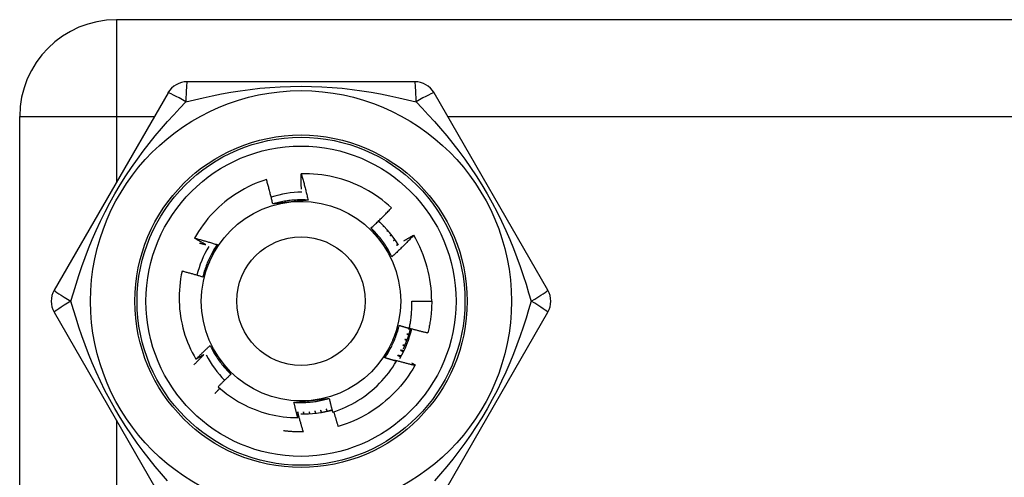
# Model space of a CAD drawing. Header units: inches. Extents: x 4 to 105, y 5 to 58.
# Tile 74 of 133: x 5.218 to 6.093, y 37.605 to 38.012. Entities that reach past the tile are written whole.
import ezdxf

# ---------------------------------------------------------------- set-up
doc = ezdxf.new("R2010")
doc.units = ezdxf.units.IN
doc.header["$MEASUREMENT"] = 0
doc.layers.add('Visible Edges(ANSI)', color=7, linetype='Continuous', lineweight=25)
doc.layers.add('Visible Tangent Edges(ANSI)', color=7, linetype='Continuous', lineweight=25)

msp = doc.modelspace()

# ---------------------------------------------------------------- linework, layer by layer
at = {"layer": 'Visible Edges(ANSI)'}
for p, q in [((6.88186, 38.0115), (5.30386, 38.0115)), ((5.56901, 37.95639), (5.36671, 37.95639)), ((5.34967, 37.94654), (5.24852, 37.77135)), ((5.68721, 37.77135), (5.58606, 37.94654)), ((5.21786, 36.3475), (5.21786, 37.9255)), ((5.53763, 37.83199), (5.53726, 37.83131)), ((5.53726, 37.83131), (5.53777, 37.83185)), ((5.54128, 37.82841), (5.54079, 37.82761)), ((5.54079, 37.82761), (5.54144, 37.82824)), ((5.54474, 37.82464), (5.54412, 37.82374)), ((5.54412, 37.82374), (5.54492, 37.82443)), ((5.56808, 37.8202), (5.56813, 37.82011)), ((5.56629, 37.7615), (5.58401, 37.7615)), ((5.24852, 37.75166), (5.34967, 37.57647)), ((5.58606, 37.57647), (5.68721, 37.75166)), ((5.47013, 37.64539), (5.46999, 37.64538))]:
    msp.add_line(p, q, dxfattribs=at)
at = {"layer": 'Visible Edges(ANSI)', "flags": 128}
for points in [[(5.46819, 37.86109), (5.46817, 37.86165), (5.46816, 37.86222), (5.46815, 37.86279), (5.46814, 37.86336), (5.46813, 37.86392), (5.46812, 37.86449), (5.46811, 37.86506), (5.4681, 37.86562), (5.4681, 37.86619), (5.46809, 37.86676), (5.46809, 37.86733), (5.46808, 37.86789), (5.46808, 37.86846), (5.46808, 37.86903), (5.46808, 37.86959), (5.46808, 37.87016), (5.46808, 37.87073), (5.46808, 37.8713), (5.46808, 37.87186), (5.46808, 37.87243), (5.46809, 37.873), (5.46809, 37.87357), (5.4681, 37.87413), (5.4681, 37.8747)], [(5.54833, 37.84451), (5.54559, 37.84694), (5.54278, 37.84929), (5.53989, 37.85154), (5.53694, 37.8537), (5.53392, 37.85577), (5.53084, 37.85774), (5.5277, 37.8596), (5.5245, 37.86137), (5.52124, 37.86304), (5.51792, 37.8646), (5.51456, 37.86606), (5.51115, 37.86741), (5.50769, 37.86865), (5.50421, 37.86977), (5.50069, 37.87079), (5.49715, 37.87168), (5.49357, 37.87247), (5.48998, 37.87314), (5.48637, 37.87369), (5.48274, 37.87413), (5.47909, 37.87445), (5.47544, 37.87465), (5.47177, 37.87474), (5.4681, 37.8747)], [(5.4681, 37.8747), (5.46838, 37.87373), (5.46866, 37.87276), (5.46893, 37.87179), (5.4692, 37.87082), (5.46947, 37.86985), (5.46974, 37.86888), (5.47, 37.8679), (5.47026, 37.86693), (5.47052, 37.86596), (5.47078, 37.86498), (5.47103, 37.86401), (5.47128, 37.86303), (5.47153, 37.86205), (5.47178, 37.86107), (5.47202, 37.8601), (5.47226, 37.85912), (5.4725, 37.85814), (5.47274, 37.85716), (5.47297, 37.85618), (5.4732, 37.85519), (5.47343, 37.85421), (5.47366, 37.85323), (5.47388, 37.85224), (5.4741, 37.85126)], [(5.43715, 37.86955), (5.43381, 37.86844), (5.4305, 37.86722), (5.42723, 37.8659), (5.424, 37.86448), (5.42082, 37.86296), (5.4177, 37.86134), (5.41463, 37.85963), (5.41161, 37.85782), (5.40866, 37.85591), (5.40577, 37.85392), (5.40294, 37.85183), (5.40018, 37.84966), (5.39749, 37.84739), (5.39486, 37.84505), (5.39232, 37.84261), (5.38984, 37.8401), (5.38745, 37.8375), (5.38515, 37.83484), (5.38294, 37.83211), (5.38081, 37.82931), (5.37878, 37.82644), (5.37684, 37.82352), (5.37499, 37.82053), (5.37324, 37.81748)], [(5.44278, 37.84791), (5.44257, 37.84882), (5.44236, 37.84973), (5.44215, 37.85063), (5.44193, 37.85154), (5.44172, 37.85245), (5.4415, 37.85335), (5.44127, 37.85426), (5.44105, 37.85516), (5.44082, 37.85607), (5.44059, 37.85697), (5.44036, 37.85787), (5.44013, 37.85877), (5.43989, 37.85967), (5.43966, 37.86058), (5.43941, 37.86148), (5.43917, 37.86237), (5.43893, 37.86327), (5.43868, 37.86417), (5.43843, 37.86507), (5.43818, 37.86597), (5.43793, 37.86686), (5.43767, 37.86776), (5.43741, 37.86865), (5.43715, 37.86955)], [(5.4741, 37.85126), (5.47278, 37.85134), (5.47147, 37.8514), (5.47015, 37.85145), (5.46883, 37.85147), (5.46751, 37.85147), (5.46619, 37.85146), (5.46487, 37.85142), (5.46355, 37.85137), (5.46224, 37.85129), (5.46092, 37.8512), (5.4596, 37.85109), (5.45829, 37.85096), (5.45698, 37.85081), (5.45567, 37.85064), (5.45437, 37.85045), (5.45306, 37.85024), (5.45176, 37.85002), (5.45047, 37.84977), (5.44918, 37.84951), (5.44789, 37.84923), (5.4466, 37.84892), (5.44532, 37.84861), (5.44405, 37.84827), (5.44278, 37.84791)], [(5.4586, 37.8496), (5.45794, 37.84953), (5.45727, 37.84946), (5.45661, 37.84939), (5.45595, 37.84932), (5.45529, 37.84925), (5.45462, 37.84918), (5.45396, 37.84911), (5.4533, 37.84904), (5.45264, 37.84897), (5.45198, 37.8489), (5.45132, 37.84883), (5.45066, 37.84876), (5.45, 37.84869), (5.44935, 37.84862), (5.44869, 37.84855), (5.44803, 37.84848), (5.44737, 37.84841), (5.44672, 37.84834), (5.44606, 37.84827), (5.4454, 37.8482), (5.44475, 37.84813), (5.44409, 37.84805), (5.44344, 37.84798), (5.44278, 37.84791)], [(5.4741, 37.85126), (5.47346, 37.85119), (5.47282, 37.85112), (5.47217, 37.85105), (5.47153, 37.85098), (5.47089, 37.85091), (5.47025, 37.85084), (5.4696, 37.85077), (5.46896, 37.8507), (5.46832, 37.85063), (5.46767, 37.85056), (5.46703, 37.85049), (5.46638, 37.85042), (5.46574, 37.85035), (5.46509, 37.85029), (5.46445, 37.85022), (5.4638, 37.85015), (5.46315, 37.85008), (5.4625, 37.85001), (5.46186, 37.84994), (5.46121, 37.84988), (5.46056, 37.84981), (5.45991, 37.84974), (5.45926, 37.84967), (5.4586, 37.8496)], [(5.53015, 37.82643), (5.53093, 37.82716), (5.53171, 37.82789), (5.53249, 37.82862), (5.53327, 37.82935), (5.53404, 37.83009), (5.53481, 37.83083), (5.53558, 37.83157), (5.53635, 37.83232), (5.53712, 37.83306), (5.53788, 37.83381), (5.53864, 37.83456), (5.5394, 37.83531), (5.54016, 37.83607), (5.54091, 37.83682), (5.54166, 37.83758), (5.54241, 37.83834), (5.54316, 37.8391), (5.5439, 37.83987), (5.54465, 37.84064), (5.54539, 37.84141), (5.54613, 37.84218), (5.54686, 37.84295), (5.5476, 37.84373), (5.54833, 37.84451)], [(5.54871, 37.80098), (5.54812, 37.80216), (5.54752, 37.80333), (5.5469, 37.8045), (5.54626, 37.80565), (5.5456, 37.8068), (5.54493, 37.80793), (5.54424, 37.80905), (5.54353, 37.81017), (5.54281, 37.81127), (5.54207, 37.81237), (5.54132, 37.81345), (5.54055, 37.81452), (5.53976, 37.81558), (5.53896, 37.81663), (5.53814, 37.81767), (5.53731, 37.81869), (5.53647, 37.8197), (5.53561, 37.8207), (5.53473, 37.82169), (5.53384, 37.82267), (5.53294, 37.82363), (5.53202, 37.82458), (5.53109, 37.82551), (5.53015, 37.82643)], [(5.53953, 37.81357), (5.53914, 37.81411), (5.53874, 37.81465), (5.53835, 37.81519), (5.53796, 37.81573), (5.53757, 37.81627), (5.53718, 37.81681), (5.53678, 37.81735), (5.53639, 37.81788), (5.536, 37.81842), (5.53561, 37.81896), (5.53522, 37.81949), (5.53483, 37.82003), (5.53444, 37.82057), (5.53405, 37.8211), (5.53366, 37.82163), (5.53327, 37.82217), (5.53288, 37.8227), (5.53249, 37.82324), (5.5321, 37.82377), (5.53171, 37.8243), (5.53132, 37.82483), (5.53093, 37.82537), (5.53054, 37.8259), (5.53015, 37.82643)], [(5.54801, 37.82069), (5.54798, 37.82065), (5.54795, 37.8206), (5.54791, 37.82056), (5.54788, 37.82052), (5.54785, 37.82048), (5.54782, 37.82044), (5.54779, 37.8204), (5.54776, 37.82036), (5.54772, 37.82031), (5.54769, 37.82027), (5.54766, 37.82023), (5.54763, 37.82019), (5.5476, 37.82015), (5.54757, 37.82011), (5.54753, 37.82007), (5.5475, 37.82002), (5.54747, 37.81998), (5.54744, 37.81994), (5.54741, 37.8199), (5.54738, 37.81986), (5.54734, 37.81982), (5.54731, 37.81978), (5.54728, 37.81973), (5.54725, 37.81969)], [(5.54725, 37.81969), (5.54729, 37.81972), (5.54733, 37.81976), (5.54737, 37.81979), (5.54741, 37.81982), (5.54745, 37.81985), (5.54749, 37.81988), (5.54753, 37.81991), (5.54757, 37.81994), (5.54761, 37.81997), (5.54765, 37.82), (5.54769, 37.82004), (5.54773, 37.82007), (5.54777, 37.8201), (5.54781, 37.82013), (5.54785, 37.82016), (5.54788, 37.82019), (5.54792, 37.82022), (5.54796, 37.82025), (5.548, 37.82028), (5.54804, 37.82031), (5.54808, 37.82035), (5.54812, 37.82038), (5.54816, 37.82041), (5.5482, 37.82044)], [(5.56813, 37.82011), (5.56735, 37.81929), (5.56657, 37.81847), (5.56578, 37.81765), (5.56499, 37.81683), (5.5642, 37.81602), (5.5634, 37.81521), (5.56261, 37.8144), (5.56181, 37.81359), (5.56101, 37.81278), (5.5602, 37.81198), (5.5594, 37.81118), (5.55859, 37.81038), (5.55778, 37.80959), (5.55697, 37.80879), (5.55615, 37.808), (5.55533, 37.80721), (5.55451, 37.80642), (5.55369, 37.80564), (5.55287, 37.80486), (5.55204, 37.80408), (5.55121, 37.8033), (5.55038, 37.80252), (5.54955, 37.80175), (5.54871, 37.80098)], [(5.55938, 37.81515), (5.55974, 37.81536), (5.5601, 37.81558), (5.56046, 37.81579), (5.56082, 37.81601), (5.56118, 37.81622), (5.56155, 37.81643), (5.56191, 37.81664), (5.56227, 37.81686), (5.56263, 37.81707), (5.56299, 37.81728), (5.56335, 37.81749), (5.56372, 37.8177), (5.56408, 37.81791), (5.56444, 37.81812), (5.5648, 37.81833), (5.56517, 37.81854), (5.56553, 37.81875), (5.5659, 37.81896), (5.56626, 37.81916), (5.56662, 37.81937), (5.56699, 37.81958), (5.56735, 37.81978), (5.56772, 37.81999), (5.56808, 37.8202)], [(5.37324, 37.81748), (5.37408, 37.81727), (5.37492, 37.81705), (5.37575, 37.81683), (5.37659, 37.81661), (5.37743, 37.81638), (5.37827, 37.81616), (5.3791, 37.81593), (5.37994, 37.8157), (5.38078, 37.81547), (5.38161, 37.81524), (5.38245, 37.815), (5.38328, 37.81477), (5.38411, 37.81453), (5.38495, 37.81429), (5.38578, 37.81404), (5.38661, 37.8138), (5.38744, 37.81356), (5.38827, 37.81331), (5.38911, 37.81306), (5.38994, 37.81281), (5.39077, 37.81255), (5.39159, 37.8123), (5.39242, 37.81204), (5.39325, 37.81178)], [(5.38323, 37.81176), (5.38281, 37.81199), (5.38239, 37.81222), (5.38197, 37.81246), (5.38155, 37.81269), (5.38114, 37.81292), (5.38072, 37.81316), (5.3803, 37.81339), (5.37988, 37.81363), (5.37946, 37.81387), (5.37905, 37.8141), (5.37863, 37.81434), (5.37821, 37.81458), (5.3778, 37.81482), (5.37738, 37.81506), (5.37697, 37.8153), (5.37655, 37.81554), (5.37614, 37.81578), (5.37572, 37.81602), (5.37531, 37.81626), (5.37489, 37.81651), (5.37448, 37.81675), (5.37406, 37.81699), (5.37365, 37.81724), (5.37324, 37.81748)], [(5.37773, 37.81314), (5.37796, 37.81308), (5.37819, 37.81303), (5.37842, 37.81297), (5.37865, 37.81291), (5.37888, 37.81286), (5.37911, 37.8128), (5.37934, 37.81274), (5.37957, 37.81269), (5.3798, 37.81263), (5.38002, 37.81257), (5.38025, 37.81251), (5.38048, 37.81246), (5.38071, 37.8124), (5.38094, 37.81234), (5.38117, 37.81228), (5.3814, 37.81223), (5.38163, 37.81217), (5.38186, 37.81211), (5.38209, 37.81205), (5.38232, 37.81199), (5.38254, 37.81193), (5.38277, 37.81187), (5.383, 37.81182), (5.38323, 37.81176)], [(5.39325, 37.81178), (5.39252, 37.81068), (5.39181, 37.80957), (5.39111, 37.80845), (5.39043, 37.80732), (5.38977, 37.80618), (5.38913, 37.80503), (5.3885, 37.80387), (5.38788, 37.8027), (5.38729, 37.80153), (5.38671, 37.80034), (5.38615, 37.79914), (5.38561, 37.79794), (5.38508, 37.79673), (5.38458, 37.79551), (5.38409, 37.79429), (5.38361, 37.79306), (5.38316, 37.79182), (5.38272, 37.79057), (5.38231, 37.78932), (5.38191, 37.78806), (5.38152, 37.7868), (5.38116, 37.78553), (5.38082, 37.78426), (5.38049, 37.78298)], [(5.39325, 37.81178), (5.39299, 37.81119), (5.39273, 37.8106), (5.39247, 37.81001), (5.39221, 37.80942), (5.39195, 37.80883), (5.39169, 37.80824), (5.39143, 37.80764), (5.39117, 37.80705), (5.39091, 37.80646), (5.39064, 37.80587), (5.39038, 37.80528), (5.39012, 37.80468), (5.38985, 37.80409), (5.38959, 37.8035), (5.38933, 37.8029), (5.38906, 37.80231), (5.3888, 37.80171), (5.38853, 37.80112), (5.38827, 37.80052), (5.388, 37.79993), (5.38774, 37.79933), (5.38747, 37.79873), (5.38721, 37.79813), (5.38694, 37.79753)], [(5.54871, 37.80098), (5.54833, 37.8015), (5.54795, 37.80202), (5.54757, 37.80254), (5.54718, 37.80306), (5.5468, 37.80359), (5.54642, 37.80411), (5.54604, 37.80463), (5.54566, 37.80515), (5.54528, 37.80567), (5.54489, 37.8062), (5.54451, 37.80672), (5.54413, 37.80725), (5.54375, 37.80777), (5.54337, 37.80829), (5.54298, 37.80882), (5.5426, 37.80935), (5.54222, 37.80987), (5.54183, 37.8104), (5.54145, 37.81093), (5.54107, 37.81145), (5.54068, 37.81198), (5.5403, 37.81251), (5.53991, 37.81304), (5.53953, 37.81357)], [(5.55107, 37.81656), (5.55103, 37.81652), (5.551, 37.81647), (5.55096, 37.81643), (5.55092, 37.81639), (5.55088, 37.81634), (5.55084, 37.8163), (5.55081, 37.81625), (5.55077, 37.81621), (5.55073, 37.81616), (5.55069, 37.81612), (5.55066, 37.81607), (5.55062, 37.81603), (5.55058, 37.81598), (5.55054, 37.81594), (5.5505, 37.8159), (5.55047, 37.81585), (5.55043, 37.81581), (5.55039, 37.81576), (5.55035, 37.81572), (5.55031, 37.81567), (5.55028, 37.81563), (5.55024, 37.81558), (5.5502, 37.81554), (5.55016, 37.81549)], [(5.55016, 37.81549), (5.55021, 37.81553), (5.55025, 37.81556), (5.5503, 37.81559), (5.55035, 37.81562), (5.55039, 37.81566), (5.55044, 37.81569), (5.55049, 37.81572), (5.55053, 37.81575), (5.55058, 37.81579), (5.55063, 37.81582), (5.55067, 37.81585), (5.55072, 37.81588), (5.55076, 37.81592), (5.55081, 37.81595), (5.55086, 37.81598), (5.5509, 37.81601), (5.55095, 37.81605), (5.551, 37.81608), (5.55104, 37.81611), (5.55109, 37.81614), (5.55114, 37.81618), (5.55118, 37.81621), (5.55123, 37.81624), (5.55128, 37.81627)], [(5.55392, 37.81228), (5.55388, 37.81223), (5.55383, 37.81219), (5.55379, 37.81214), (5.55374, 37.81209), (5.5537, 37.81204), (5.55365, 37.812), (5.55361, 37.81195), (5.55357, 37.8119), (5.55352, 37.81186), (5.55348, 37.81181), (5.55343, 37.81176), (5.55339, 37.81171), (5.55334, 37.81167), (5.5533, 37.81162), (5.55325, 37.81157), (5.55321, 37.81153), (5.55316, 37.81148), (5.55312, 37.81143), (5.55308, 37.81139), (5.55303, 37.81134), (5.55299, 37.81129), (5.55294, 37.81124), (5.5529, 37.8112), (5.55285, 37.81115)], [(5.55285, 37.81115), (5.55291, 37.81118), (5.55296, 37.81122), (5.55301, 37.81125), (5.55307, 37.81128), (5.55312, 37.81132), (5.55317, 37.81135), (5.55322, 37.81138), (5.55328, 37.81142), (5.55333, 37.81145), (5.55338, 37.81148), (5.55344, 37.81152), (5.55349, 37.81155), (5.55354, 37.81158), (5.5536, 37.81162), (5.55365, 37.81165), (5.5537, 37.81168), (5.55376, 37.81171), (5.55381, 37.81175), (5.55386, 37.81178), (5.55392, 37.81181), (5.55397, 37.81185), (5.55402, 37.81188), (5.55408, 37.81191), (5.55413, 37.81195)], [(5.38694, 37.79753), (5.38667, 37.79692), (5.3864, 37.79631), (5.38612, 37.7957), (5.38585, 37.79509), (5.38558, 37.79449), (5.38531, 37.79388), (5.38504, 37.79327), (5.38477, 37.79266), (5.3845, 37.79206), (5.38423, 37.79145), (5.38396, 37.79084), (5.38369, 37.79024), (5.38343, 37.78963), (5.38316, 37.78903), (5.38289, 37.78842), (5.38262, 37.78782), (5.38236, 37.78721), (5.38209, 37.78661), (5.38182, 37.786), (5.38156, 37.7854), (5.38129, 37.7848), (5.38102, 37.78419), (5.38076, 37.78359), (5.38049, 37.78299)], [(5.36212, 37.78814), (5.36144, 37.78483), (5.36087, 37.78151), (5.3604, 37.77817), (5.36003, 37.77482), (5.35976, 37.77145), (5.3596, 37.76808), (5.35955, 37.76469), (5.3596, 37.76131), (5.35976, 37.75793), (5.36002, 37.75456), (5.36039, 37.75121), (5.36086, 37.74787), (5.36143, 37.74455), (5.36211, 37.74124), (5.36289, 37.73796), (5.36378, 37.73471), (5.36476, 37.73148), (5.36585, 37.72828), (5.36704, 37.72512), (5.36834, 37.72199), (5.36972, 37.71891), (5.37121, 37.71587), (5.37278, 37.71289), (5.37445, 37.70996)], [(5.38049, 37.78299), (5.37973, 37.78322), (5.37897, 37.78345), (5.37821, 37.78368), (5.37745, 37.78391), (5.37669, 37.78414), (5.37592, 37.78436), (5.37516, 37.78459), (5.3744, 37.78481), (5.37363, 37.78503), (5.37287, 37.78525), (5.37211, 37.78547), (5.37134, 37.78568), (5.37057, 37.78589), (5.36981, 37.78611), (5.36904, 37.78632), (5.36827, 37.78653), (5.36751, 37.78673), (5.36674, 37.78694), (5.36597, 37.78714), (5.3652, 37.78735), (5.36443, 37.78755), (5.36366, 37.78774), (5.36289, 37.78794), (5.36212, 37.78814)], [(5.56409, 37.73741), (5.5643, 37.7384), (5.5645, 37.73939), (5.56469, 37.74039), (5.56487, 37.74138), (5.56503, 37.74238), (5.56519, 37.74338), (5.56534, 37.74438), (5.56548, 37.74538), (5.56561, 37.74638), (5.56573, 37.74738), (5.56583, 37.74839), (5.56593, 37.74939), (5.56602, 37.7504), (5.56609, 37.75141), (5.56616, 37.75241), (5.56622, 37.75342), (5.56626, 37.75443), (5.5663, 37.75544), (5.56632, 37.75645), (5.56634, 37.75746), (5.56634, 37.75847), (5.56633, 37.75948), (5.56632, 37.76049), (5.56629, 37.7615)], [(5.58401, 37.7615), (5.584, 37.76032), (5.58398, 37.75914), (5.58395, 37.75796), (5.58391, 37.75678), (5.58385, 37.7556), (5.58379, 37.75442), (5.58371, 37.75324), (5.58362, 37.75206), (5.58352, 37.75088), (5.5834, 37.74971), (5.58328, 37.74853), (5.58314, 37.74736), (5.58299, 37.74619), (5.58283, 37.74502), (5.58266, 37.74385), (5.58247, 37.74268), (5.58227, 37.74152), (5.58206, 37.74035), (5.58184, 37.73919), (5.58161, 37.73803), (5.58136, 37.73688), (5.58111, 37.73572), (5.58084, 37.73457), (5.58056, 37.73343)], [(5.54248, 37.71123), (5.5432, 37.71233), (5.54392, 37.71344), (5.54461, 37.71456), (5.54529, 37.71569), (5.54596, 37.71683), (5.5466, 37.71798), (5.54723, 37.71914), (5.54784, 37.72031), (5.54844, 37.72148), (5.54901, 37.72267), (5.54957, 37.72386), (5.55012, 37.72507), (5.55064, 37.72628), (5.55115, 37.7275), (5.55164, 37.72872), (5.55211, 37.72995), (5.55257, 37.73119), (5.553, 37.73244), (5.55342, 37.73369), (5.55382, 37.73494), (5.5542, 37.73621), (5.55456, 37.73748), (5.55491, 37.73875), (5.55524, 37.74003)], [(5.54879, 37.72547), (5.54906, 37.72609), (5.54933, 37.7267), (5.5496, 37.72731), (5.54987, 37.72791), (5.55014, 37.72852), (5.55041, 37.72913), (5.55069, 37.72974), (5.55096, 37.73035), (5.55122, 37.73095), (5.55149, 37.73156), (5.55176, 37.73217), (5.55203, 37.73277), (5.5523, 37.73338), (5.55257, 37.73398), (5.55284, 37.73459), (5.5531, 37.73519), (5.55337, 37.7358), (5.55364, 37.7364), (5.5539, 37.737), (5.55417, 37.73761), (5.55444, 37.73821), (5.5547, 37.73882), (5.55497, 37.73942), (5.55523, 37.74002)], [(5.55523, 37.74002), (5.5556, 37.73991), (5.55597, 37.7398), (5.55634, 37.73968), (5.5567, 37.73957), (5.55707, 37.73946), (5.55744, 37.73935), (5.55781, 37.73924), (5.55818, 37.73913), (5.55855, 37.73902), (5.55892, 37.73891), (5.55928, 37.7388), (5.55965, 37.73869), (5.56002, 37.73858), (5.56039, 37.73847), (5.56076, 37.73836), (5.56113, 37.73826), (5.5615, 37.73815), (5.56187, 37.73804), (5.56224, 37.73794), (5.56261, 37.73783), (5.56298, 37.73773), (5.56335, 37.73762), (5.56372, 37.73752), (5.56409, 37.73741)], [(5.55896, 37.71931), (5.55929, 37.72003), (5.55962, 37.72076), (5.55994, 37.72149), (5.56025, 37.72222), (5.56056, 37.72295), (5.56086, 37.72368), (5.56116, 37.72442), (5.56145, 37.72516), (5.56173, 37.72591), (5.56201, 37.72665), (5.56229, 37.7274), (5.56255, 37.72815), (5.56281, 37.7289), (5.56307, 37.72965), (5.56332, 37.73041), (5.56356, 37.73116), (5.5638, 37.73192), (5.56403, 37.73268), (5.56426, 37.73345), (5.56448, 37.73421), (5.56469, 37.73498), (5.5649, 37.73575), (5.5651, 37.73652), (5.56529, 37.73729)], [(5.56183, 37.73221), (5.56191, 37.73219), (5.56199, 37.73217), (5.56207, 37.73215), (5.56215, 37.73213), (5.56223, 37.7321), (5.56231, 37.73208), (5.56238, 37.73206), (5.56246, 37.73204), (5.56254, 37.73202), (5.56262, 37.73199), (5.5627, 37.73197), (5.56278, 37.73195), (5.56286, 37.73193), (5.56294, 37.73191), (5.56302, 37.73188), (5.56309, 37.73186), (5.56317, 37.73184), (5.56325, 37.73182), (5.56333, 37.73179), (5.56341, 37.73177), (5.56349, 37.73175), (5.56357, 37.73173), (5.56365, 37.7317), (5.56373, 37.73168)], [(5.56388, 37.73218), (5.56379, 37.73218), (5.56371, 37.73218), (5.56362, 37.73218), (5.56354, 37.73219), (5.56345, 37.73219), (5.56337, 37.73219), (5.56328, 37.73219), (5.5632, 37.73219), (5.56311, 37.73219), (5.56303, 37.73219), (5.56294, 37.73219), (5.56286, 37.7322), (5.56277, 37.7322), (5.56268, 37.7322), (5.5626, 37.7322), (5.56251, 37.7322), (5.56243, 37.7322), (5.56234, 37.73221), (5.56226, 37.73221), (5.56217, 37.73221), (5.56209, 37.73221), (5.562, 37.73221), (5.56192, 37.73221), (5.56183, 37.73221)], [(5.56527, 37.7372), (5.56519, 37.7372), (5.5651, 37.7372), (5.56502, 37.73719), (5.56493, 37.73719), (5.56485, 37.73719), (5.56476, 37.73718), (5.56467, 37.73718), (5.56459, 37.73718), (5.5645, 37.73718), (5.56442, 37.73717), (5.56433, 37.73717), (5.56425, 37.73717), (5.56416, 37.73716), (5.56408, 37.73716), (5.56399, 37.73716), (5.56391, 37.73715), (5.56382, 37.73715), (5.56374, 37.73715), (5.56365, 37.73715), (5.56357, 37.73714), (5.56348, 37.73714), (5.5634, 37.73714), (5.56331, 37.73713), (5.56323, 37.73713)], [(5.56323, 37.73713), (5.56331, 37.73711), (5.56339, 37.7371), (5.56347, 37.73708), (5.56355, 37.73706), (5.56363, 37.73704), (5.56371, 37.73702), (5.56379, 37.73701), (5.56386, 37.73699), (5.56394, 37.73697), (5.56402, 37.73695), (5.5641, 37.73693), (5.56418, 37.73692), (5.56426, 37.7369), (5.56434, 37.73688), (5.56442, 37.73686), (5.5645, 37.73684), (5.56458, 37.73683), (5.56466, 37.73681), (5.56474, 37.73679), (5.56482, 37.73677), (5.5649, 37.73675), (5.56498, 37.73673), (5.56506, 37.73672), (5.56514, 37.7367)], [(5.56413, 37.73761), (5.56481, 37.73742), (5.56549, 37.73723), (5.56617, 37.73705), (5.56685, 37.73686), (5.56754, 37.73668), (5.56822, 37.73649), (5.5689, 37.73631), (5.56958, 37.73613), (5.57027, 37.73595), (5.57095, 37.73578), (5.57164, 37.7356), (5.57232, 37.73543), (5.573, 37.73525), (5.57369, 37.73508), (5.57437, 37.73491), (5.57506, 37.73474), (5.57575, 37.73457), (5.57643, 37.7344), (5.57712, 37.73424), (5.57781, 37.73407), (5.57849, 37.73391), (5.57918, 37.73375), (5.57987, 37.73359), (5.58056, 37.73343)], [(5.37445, 37.70996), (5.37497, 37.71047), (5.37548, 37.71098), (5.37599, 37.7115), (5.37651, 37.71201), (5.37702, 37.71252), (5.37754, 37.71303), (5.37806, 37.71353), (5.37858, 37.71404), (5.3791, 37.71455), (5.37962, 37.71505), (5.38014, 37.71556), (5.38067, 37.71606), (5.38119, 37.71656), (5.38171, 37.71706), (5.38224, 37.71757), (5.38277, 37.71807), (5.38329, 37.71856), (5.38382, 37.71906), (5.38435, 37.71956), (5.38488, 37.72005), (5.38541, 37.72055), (5.38595, 37.72104), (5.38648, 37.72154), (5.38701, 37.72203)], [(5.38701, 37.72203), (5.3874, 37.72151), (5.38778, 37.72099), (5.38816, 37.72047), (5.38854, 37.71995), (5.38892, 37.71942), (5.38931, 37.7189), (5.38969, 37.71838), (5.39007, 37.71786), (5.39045, 37.71733), (5.39083, 37.71681), (5.39122, 37.71629), (5.3916, 37.71576), (5.39198, 37.71524), (5.39236, 37.71471), (5.39274, 37.71419), (5.39313, 37.71366), (5.39351, 37.71314), (5.39389, 37.71261), (5.39428, 37.71208), (5.39466, 37.71155), (5.39504, 37.71103), (5.39543, 37.7105), (5.39581, 37.70997), (5.3962, 37.70944)], [(5.38701, 37.72203), (5.3876, 37.72085), (5.38821, 37.71967), (5.38883, 37.71851), (5.38947, 37.71736), (5.39013, 37.71621), (5.3908, 37.71508), (5.39149, 37.71395), (5.3922, 37.71284), (5.39292, 37.71174), (5.39366, 37.71064), (5.39441, 37.70956), (5.39518, 37.70849), (5.39597, 37.70743), (5.39677, 37.70638), (5.39758, 37.70534), (5.39841, 37.70432), (5.39926, 37.70331), (5.40012, 37.70231), (5.40099, 37.70132), (5.40188, 37.70034), (5.40279, 37.69938), (5.4037, 37.69843), (5.40463, 37.6975), (5.40558, 37.69658)], [(5.54248, 37.71123), (5.54273, 37.71182), (5.54299, 37.71241), (5.54325, 37.713), (5.54351, 37.71359), (5.54378, 37.71418), (5.54404, 37.71477), (5.5443, 37.71536), (5.54456, 37.71596), (5.54482, 37.71655), (5.54508, 37.71714), (5.54535, 37.71773), (5.54561, 37.71833), (5.54587, 37.71892), (5.54614, 37.71951), (5.5464, 37.72011), (5.54666, 37.7207), (5.54693, 37.7213), (5.54719, 37.72189), (5.54746, 37.72249), (5.54772, 37.72308), (5.54799, 37.72368), (5.54825, 37.72428), (5.54852, 37.72488), (5.54879, 37.72547)], [(5.55829, 37.72263), (5.55837, 37.7226), (5.55844, 37.72257), (5.55852, 37.72254), (5.55859, 37.72251), (5.55867, 37.72248), (5.55875, 37.72245), (5.55882, 37.72242), (5.5589, 37.72239), (5.55897, 37.72236), (5.55905, 37.72233), (5.55913, 37.7223), (5.5592, 37.72227), (5.55928, 37.72224), (5.55936, 37.72221), (5.55943, 37.72218), (5.55951, 37.72215), (5.55958, 37.72212), (5.55966, 37.72209), (5.55974, 37.72206), (5.55981, 37.72203), (5.55989, 37.722), (5.55997, 37.72197), (5.56004, 37.72194), (5.56012, 37.72191)], [(5.56032, 37.72238), (5.56024, 37.72239), (5.56015, 37.7224), (5.56007, 37.72241), (5.55998, 37.72242), (5.5599, 37.72243), (5.55981, 37.72245), (5.55973, 37.72246), (5.55964, 37.72247), (5.55956, 37.72248), (5.55947, 37.72249), (5.55939, 37.7225), (5.55931, 37.72251), (5.55922, 37.72252), (5.55914, 37.72253), (5.55905, 37.72254), (5.55897, 37.72255), (5.55888, 37.72256), (5.5588, 37.72257), (5.55871, 37.72258), (5.55863, 37.72259), (5.55854, 37.7226), (5.55846, 37.72261), (5.55837, 37.72262), (5.55829, 37.72263)], [(5.56018, 37.72738), (5.56026, 37.72735), (5.56034, 37.72732), (5.56042, 37.7273), (5.5605, 37.72727), (5.56057, 37.72725), (5.56065, 37.72722), (5.56073, 37.72719), (5.56081, 37.72717), (5.56088, 37.72714), (5.56096, 37.72712), (5.56104, 37.72709), (5.56112, 37.72706), (5.56119, 37.72704), (5.56127, 37.72701), (5.56135, 37.72698), (5.56143, 37.72696), (5.56151, 37.72693), (5.56158, 37.72691), (5.56166, 37.72688), (5.56174, 37.72685), (5.56182, 37.72683), (5.56189, 37.7268), (5.56197, 37.72677), (5.56205, 37.72675)], [(5.56223, 37.72724), (5.56214, 37.72724), (5.56206, 37.72725), (5.56197, 37.72725), (5.56189, 37.72726), (5.5618, 37.72726), (5.56172, 37.72727), (5.56163, 37.72728), (5.56155, 37.72728), (5.56146, 37.72729), (5.56138, 37.72729), (5.56129, 37.7273), (5.56121, 37.72731), (5.56112, 37.72731), (5.56104, 37.72732), (5.56095, 37.72732), (5.56087, 37.72733), (5.56078, 37.72733), (5.5607, 37.72734), (5.56061, 37.72735), (5.56053, 37.72735), (5.56044, 37.72736), (5.56035, 37.72736), (5.56027, 37.72737), (5.56018, 37.72738)], [(5.37287, 37.70506), (5.37323, 37.70544), (5.37359, 37.70582), (5.37395, 37.7062), (5.37431, 37.70658), (5.37467, 37.70696), (5.37503, 37.70734), (5.37539, 37.70772), (5.37575, 37.7081), (5.37612, 37.70847), (5.37648, 37.70885), (5.37684, 37.70923), (5.37721, 37.7096), (5.37757, 37.70998), (5.37794, 37.71036), (5.3783, 37.71073), (5.37867, 37.7111), (5.37903, 37.71148), (5.3794, 37.71185), (5.37977, 37.71222), (5.38014, 37.7126), (5.38051, 37.71297), (5.38087, 37.71334), (5.38124, 37.71371), (5.38161, 37.71408)], [(5.38161, 37.71408), (5.38132, 37.71391), (5.38102, 37.71373), (5.38072, 37.71356), (5.38043, 37.71338), (5.38013, 37.71321), (5.37983, 37.71304), (5.37953, 37.71286), (5.37924, 37.71269), (5.37894, 37.71252), (5.37864, 37.71234), (5.37834, 37.71217), (5.37805, 37.712), (5.37775, 37.71183), (5.37745, 37.71166), (5.37715, 37.71149), (5.37685, 37.71131), (5.37655, 37.71114), (5.37625, 37.71097), (5.37595, 37.7108), (5.37565, 37.71063), (5.37535, 37.71046), (5.37505, 37.71029), (5.37475, 37.71013), (5.37445, 37.70996)], [(5.55377, 37.71347), (5.55389, 37.71341), (5.554, 37.71335), (5.55412, 37.71329), (5.55423, 37.71323), (5.55435, 37.71317), (5.55446, 37.71311), (5.55458, 37.71305), (5.55469, 37.71299), (5.55481, 37.71293), (5.55492, 37.71287), (5.55504, 37.71281), (5.55515, 37.71275), (5.55527, 37.71269), (5.55538, 37.71263), (5.5555, 37.71256), (5.55561, 37.7125), (5.55573, 37.71244), (5.55584, 37.71238), (5.55596, 37.71232), (5.55607, 37.71226), (5.55619, 37.7122), (5.5563, 37.71214), (5.55641, 37.71208), (5.55653, 37.71202)], [(5.55693, 37.71275), (5.5568, 37.71278), (5.55667, 37.71281), (5.55654, 37.71284), (5.55641, 37.71287), (5.55627, 37.7129), (5.55614, 37.71293), (5.55601, 37.71296), (5.55588, 37.71299), (5.55575, 37.71302), (5.55561, 37.71304), (5.55548, 37.71307), (5.55535, 37.7131), (5.55522, 37.71313), (5.55509, 37.71316), (5.55496, 37.71319), (5.55482, 37.71322), (5.55469, 37.71325), (5.55456, 37.71328), (5.55443, 37.71331), (5.5543, 37.71334), (5.55417, 37.71338), (5.55403, 37.71341), (5.5539, 37.71344), (5.55377, 37.71347)], [(5.55615, 37.71799), (5.55627, 37.71794), (5.55638, 37.71788), (5.5565, 37.71783), (5.55662, 37.71778), (5.55674, 37.71772), (5.55686, 37.71767), (5.55697, 37.71761), (5.55709, 37.71756), (5.55721, 37.71751), (5.55733, 37.71745), (5.55744, 37.7174), (5.55756, 37.71734), (5.55768, 37.71729), (5.5578, 37.71724), (5.55791, 37.71718), (5.55803, 37.71713), (5.55815, 37.71707), (5.55827, 37.71702), (5.55838, 37.71696), (5.5585, 37.71691), (5.55862, 37.71685), (5.55874, 37.7168), (5.55885, 37.71675), (5.55897, 37.71669)], [(5.55933, 37.71744), (5.5592, 37.71746), (5.55907, 37.71748), (5.55894, 37.71751), (5.5588, 37.71753), (5.55867, 37.71755), (5.55854, 37.71757), (5.55841, 37.7176), (5.55827, 37.71762), (5.55814, 37.71764), (5.55801, 37.71767), (5.55787, 37.71769), (5.55774, 37.71771), (5.55761, 37.71773), (5.55748, 37.71776), (5.55734, 37.71778), (5.55721, 37.7178), (5.55708, 37.71783), (5.55695, 37.71785), (5.55681, 37.71787), (5.55668, 37.7179), (5.55655, 37.71792), (5.55641, 37.71794), (5.55628, 37.71797), (5.55615, 37.71799)], [(5.3962, 37.70944), (5.39659, 37.7089), (5.39698, 37.70836), (5.39738, 37.70782), (5.39777, 37.70728), (5.39816, 37.70674), (5.39855, 37.7062), (5.39894, 37.70566), (5.39933, 37.70512), (5.39972, 37.70459), (5.40011, 37.70405), (5.40051, 37.70351), (5.4009, 37.70298), (5.40129, 37.70244), (5.40168, 37.70191), (5.40207, 37.70137), (5.40246, 37.70084), (5.40285, 37.70031), (5.40324, 37.69977), (5.40362, 37.69924), (5.40401, 37.69871), (5.4044, 37.69818), (5.40479, 37.69764), (5.40518, 37.69711), (5.40557, 37.69658)], [(5.49594, 37.66295), (5.49887, 37.66393), (5.50178, 37.665), (5.50465, 37.66616), (5.50749, 37.66741), (5.51028, 37.66874), (5.51303, 37.67015), (5.51574, 37.67165), (5.51839, 37.67322), (5.521, 37.67488), (5.52355, 37.67661), (5.52606, 37.67842), (5.5285, 37.68031), (5.53089, 37.68227), (5.53322, 37.68431), (5.53549, 37.68642), (5.5377, 37.6886), (5.53983, 37.69084), (5.54189, 37.69315), (5.54388, 37.69551), (5.54579, 37.69793), (5.54763, 37.70041), (5.54939, 37.70295), (5.55108, 37.70554), (5.55268, 37.70818)], [(5.569, 37.70441), (5.56712, 37.7012), (5.56514, 37.69805), (5.56306, 37.69497), (5.56088, 37.69195), (5.5586, 37.68901), (5.55623, 37.68614), (5.55377, 37.68335), (5.55123, 37.68064), (5.54859, 37.67801), (5.54588, 37.67547), (5.54308, 37.67301), (5.54021, 37.67065), (5.53726, 37.66838), (5.53424, 37.6662), (5.53116, 37.66413), (5.52801, 37.66215), (5.52479, 37.66027), (5.52152, 37.6585), (5.5182, 37.65684), (5.51482, 37.65528), (5.51139, 37.65383), (5.50792, 37.65249), (5.50441, 37.65126), (5.50086, 37.65015)], [(5.55268, 37.70818), (5.55225, 37.7083), (5.55182, 37.70842), (5.5514, 37.70854), (5.55097, 37.70867), (5.55055, 37.70879), (5.55012, 37.70891), (5.54969, 37.70904), (5.54927, 37.70916), (5.54884, 37.70929), (5.54842, 37.70941), (5.54799, 37.70954), (5.54757, 37.70967), (5.54714, 37.70979), (5.54672, 37.70992), (5.54629, 37.71005), (5.54587, 37.71018), (5.54544, 37.71031), (5.54502, 37.71044), (5.54459, 37.71057), (5.54417, 37.7107), (5.54375, 37.71083), (5.54332, 37.71096), (5.5429, 37.71109), (5.54248, 37.71123)], [(5.55116, 37.70907), (5.55123, 37.70903), (5.55129, 37.709), (5.55135, 37.70896), (5.55142, 37.70892), (5.55148, 37.70889), (5.55154, 37.70885), (5.5516, 37.70881), (5.55167, 37.70877), (5.55173, 37.70874), (5.55179, 37.7087), (5.55186, 37.70866), (5.55192, 37.70863), (5.55198, 37.70859), (5.55205, 37.70855), (5.55211, 37.70851), (5.55217, 37.70848), (5.55224, 37.70844), (5.5523, 37.7084), (5.55236, 37.70836), (5.55243, 37.70833), (5.55249, 37.70829), (5.55255, 37.70825), (5.55261, 37.70822), (5.55268, 37.70818)], [(5.569, 37.70441), (5.56825, 37.70458), (5.56751, 37.70476), (5.56676, 37.70494), (5.56601, 37.70513), (5.56527, 37.70531), (5.56452, 37.70549), (5.56378, 37.70568), (5.56303, 37.70587), (5.56229, 37.70606), (5.56154, 37.70625), (5.5608, 37.70644), (5.56006, 37.70663), (5.55931, 37.70683), (5.55857, 37.70703), (5.55783, 37.70722), (5.55709, 37.70742), (5.55635, 37.70763), (5.5556, 37.70783), (5.55486, 37.70803), (5.55412, 37.70824), (5.55338, 37.70844), (5.55264, 37.70865), (5.5519, 37.70886), (5.55116, 37.70907)], [(5.56622, 37.7067), (5.56635, 37.70663), (5.56647, 37.70656), (5.5666, 37.70648), (5.56673, 37.70641), (5.56686, 37.70634), (5.56699, 37.70626), (5.56712, 37.70619), (5.56724, 37.70612), (5.56737, 37.70604), (5.5675, 37.70597), (5.56763, 37.70589), (5.56776, 37.70582), (5.56789, 37.70575), (5.56801, 37.70567), (5.56814, 37.7056), (5.56827, 37.70553), (5.5684, 37.70545), (5.56853, 37.70538), (5.56866, 37.7053), (5.56878, 37.70523), (5.56891, 37.70516), (5.56904, 37.70508), (5.56917, 37.70501), (5.5693, 37.70493)], [(5.5693, 37.70493), (5.56928, 37.70491), (5.56927, 37.70489), (5.56926, 37.70487), (5.56925, 37.70484), (5.56923, 37.70482), (5.56922, 37.7048), (5.56921, 37.70478), (5.5692, 37.70476), (5.56919, 37.70474), (5.56917, 37.70471), (5.56916, 37.70469), (5.56915, 37.70467), (5.56914, 37.70465), (5.56912, 37.70463), (5.56911, 37.7046), (5.5691, 37.70458), (5.56909, 37.70456), (5.56907, 37.70454), (5.56906, 37.70452), (5.56905, 37.70449), (5.56904, 37.70447), (5.56903, 37.70445), (5.56901, 37.70443), (5.569, 37.70441)], [(5.40557, 37.69658), (5.40509, 37.69613), (5.40461, 37.69568), (5.40413, 37.69523), (5.40365, 37.69478), (5.40317, 37.69433), (5.40269, 37.69388), (5.40222, 37.69342), (5.40174, 37.69297), (5.40126, 37.69252), (5.40079, 37.69206), (5.40031, 37.6916), (5.39984, 37.69115), (5.39937, 37.69069), (5.3989, 37.69023), (5.39843, 37.68977), (5.39796, 37.68931), (5.39749, 37.68884), (5.39702, 37.68838), (5.39655, 37.68792), (5.39608, 37.68745), (5.39562, 37.68699), (5.39515, 37.68652), (5.39469, 37.68606), (5.39423, 37.68559)], [(5.39575, 37.68422), (5.39556, 37.68403), (5.39537, 37.68383), (5.39518, 37.68363), (5.395, 37.68343), (5.39481, 37.68323), (5.39462, 37.68303), (5.39443, 37.68283), (5.39424, 37.68263), (5.39406, 37.68243), (5.39387, 37.68223), (5.39368, 37.68203), (5.3935, 37.68183), (5.39331, 37.68163), (5.39312, 37.68143), (5.39294, 37.68123), (5.39275, 37.68103), (5.39256, 37.68083), (5.39238, 37.68063), (5.39219, 37.68043), (5.392, 37.68023), (5.39182, 37.68003), (5.39163, 37.67983), (5.39145, 37.67963), (5.39126, 37.67943)], [(5.39423, 37.68559), (5.39665, 37.68344), (5.39913, 37.68137), (5.40168, 37.67938), (5.40428, 37.67747), (5.40694, 37.67564), (5.40966, 37.67389), (5.41243, 37.67222), (5.41525, 37.67065), (5.41812, 37.66915), (5.42104, 37.66775), (5.424, 37.66643), (5.427, 37.66521), (5.43004, 37.66408), (5.43311, 37.66305), (5.4362, 37.66211), (5.43932, 37.66127), (5.44246, 37.66053), (5.44563, 37.65989), (5.44881, 37.65934), (5.45201, 37.65889), (5.45523, 37.65855), (5.45845, 37.6583), (5.46169, 37.65815), (5.46493, 37.65811)], [(5.46163, 37.67175), (5.46294, 37.67167), (5.46426, 37.67161), (5.46558, 37.67156), (5.4669, 37.67154), (5.46822, 37.67154), (5.46954, 37.67155), (5.47086, 37.67159), (5.47217, 37.67164), (5.47349, 37.67172), (5.47481, 37.67181), (5.47612, 37.67192), (5.47743, 37.67205), (5.47875, 37.6722), (5.48005, 37.67237), (5.48136, 37.67256), (5.48266, 37.67277), (5.48396, 37.67299), (5.48526, 37.67324), (5.48655, 37.6735), (5.48784, 37.67378), (5.48912, 37.67408), (5.4904, 37.6744), (5.49168, 37.67474), (5.49295, 37.6751)], [(5.46163, 37.67175), (5.46227, 37.67182), (5.46291, 37.67189), (5.46355, 37.67196), (5.46419, 37.67203), (5.46484, 37.6721), (5.46548, 37.67217), (5.46612, 37.67224), (5.46677, 37.67231), (5.46741, 37.67238), (5.46805, 37.67245), (5.4687, 37.67252), (5.46934, 37.67259), (5.46999, 37.67265), (5.47063, 37.67272), (5.47128, 37.67279), (5.47193, 37.67286), (5.47257, 37.67293), (5.47322, 37.673), (5.47387, 37.67307), (5.47452, 37.67313), (5.47517, 37.6732), (5.47582, 37.67327), (5.47647, 37.67334), (5.47712, 37.67341)], [(5.46493, 37.65811), (5.46478, 37.65867), (5.46464, 37.65924), (5.46449, 37.65981), (5.46435, 37.66037), (5.4642, 37.66094), (5.46406, 37.66151), (5.46392, 37.66207), (5.46377, 37.66264), (5.46363, 37.66321), (5.46349, 37.66378), (5.46336, 37.66434), (5.46322, 37.66491), (5.46308, 37.66548), (5.46294, 37.66605), (5.46281, 37.66662), (5.46267, 37.66719), (5.46254, 37.66776), (5.46241, 37.66833), (5.46227, 37.6689), (5.46214, 37.66947), (5.46201, 37.67004), (5.46188, 37.67061), (5.46175, 37.67118), (5.46163, 37.67175)], [(5.47712, 37.67341), (5.47779, 37.67348), (5.47845, 37.67355), (5.47912, 37.67362), (5.47978, 37.67369), (5.48044, 37.67376), (5.4811, 37.67383), (5.48176, 37.6739), (5.48243, 37.67397), (5.48309, 37.67404), (5.48375, 37.67411), (5.48441, 37.67418), (5.48506, 37.67425), (5.48572, 37.67432), (5.48638, 37.67439), (5.48704, 37.67446), (5.4877, 37.67453), (5.48835, 37.6746), (5.48901, 37.67467), (5.48967, 37.67474), (5.49032, 37.67481), (5.49098, 37.67488), (5.49163, 37.67496), (5.49229, 37.67503), (5.49294, 37.6751)], [(5.49294, 37.6751), (5.49306, 37.67459), (5.49318, 37.67408), (5.4933, 37.67357), (5.49341, 37.67307), (5.49353, 37.67256), (5.49365, 37.67205), (5.49377, 37.67154), (5.4939, 37.67104), (5.49402, 37.67053), (5.49414, 37.67002), (5.49426, 37.66952), (5.49439, 37.66901), (5.49451, 37.6685), (5.49464, 37.668), (5.49477, 37.66749), (5.49489, 37.66698), (5.49502, 37.66648), (5.49515, 37.66597), (5.49528, 37.66547), (5.49541, 37.66496), (5.49554, 37.66446), (5.49567, 37.66395), (5.4958, 37.66345), (5.49594, 37.66295)], [(5.46496, 37.66312), (5.46496, 37.66291), (5.46496, 37.6627), (5.46496, 37.66249), (5.46496, 37.66229), (5.46496, 37.66208), (5.46496, 37.66187), (5.46496, 37.66166), (5.46495, 37.66145), (5.46495, 37.66124), (5.46495, 37.66103), (5.46495, 37.66082), (5.46495, 37.66061), (5.46495, 37.66041), (5.46495, 37.6602), (5.46495, 37.65999), (5.46495, 37.65978), (5.46494, 37.65957), (5.46494, 37.65936), (5.46494, 37.65915), (5.46494, 37.65894), (5.46494, 37.65874), (5.46493, 37.65853), (5.46493, 37.65832), (5.46493, 37.65811)], [(5.46999, 37.64538), (5.46976, 37.64612), (5.46954, 37.64685), (5.46931, 37.64759), (5.46909, 37.64832), (5.46887, 37.64906), (5.46865, 37.64979), (5.46844, 37.65053), (5.46822, 37.65127), (5.46801, 37.652), (5.46779, 37.65274), (5.46758, 37.65348), (5.46737, 37.65422), (5.46716, 37.65496), (5.46695, 37.6557), (5.46675, 37.65644), (5.46654, 37.65718), (5.46634, 37.65792), (5.46614, 37.65866), (5.46594, 37.6594), (5.46574, 37.66015), (5.46554, 37.66089), (5.46534, 37.66163), (5.46515, 37.66238), (5.46496, 37.66312)], [(5.47007, 37.6631), (5.47007, 37.66304), (5.47007, 37.66297), (5.47008, 37.6629), (5.47008, 37.66284), (5.47008, 37.66277), (5.47009, 37.66271), (5.47009, 37.66264), (5.47009, 37.66258), (5.4701, 37.66251), (5.4701, 37.66244), (5.4701, 37.66238), (5.47011, 37.66231), (5.47011, 37.66225), (5.47011, 37.66218), (5.47012, 37.66211), (5.47012, 37.66205), (5.47012, 37.66198), (5.47013, 37.66192), (5.47013, 37.66185), (5.47013, 37.66179), (5.47014, 37.66172), (5.47014, 37.66165), (5.47014, 37.66159), (5.47015, 37.66152)], [(5.47057, 37.66152), (5.47055, 37.66159), (5.47053, 37.66165), (5.47051, 37.66172), (5.47048, 37.66178), (5.47046, 37.66185), (5.47044, 37.66192), (5.47042, 37.66198), (5.4704, 37.66205), (5.47038, 37.66211), (5.47036, 37.66218), (5.47034, 37.66225), (5.47032, 37.66231), (5.4703, 37.66238), (5.47027, 37.66244), (5.47025, 37.66251), (5.47023, 37.66257), (5.47021, 37.66264), (5.47019, 37.66271), (5.47017, 37.66277), (5.47015, 37.66284), (5.47013, 37.6629), (5.47011, 37.66297), (5.47009, 37.66304), (5.47007, 37.6631)], [(5.47517, 37.66335), (5.47518, 37.66328), (5.47519, 37.66321), (5.47519, 37.66314), (5.4752, 37.66306), (5.47521, 37.66299), (5.47522, 37.66292), (5.47522, 37.66285), (5.47523, 37.66278), (5.47524, 37.66271), (5.47525, 37.66264), (5.47525, 37.66256), (5.47526, 37.66249), (5.47527, 37.66242), (5.47528, 37.66235), (5.47528, 37.66228), (5.47529, 37.66221), (5.4753, 37.66214), (5.4753, 37.66207), (5.47531, 37.66199), (5.47532, 37.66192), (5.47533, 37.66185), (5.47533, 37.66178), (5.47534, 37.66171), (5.47535, 37.66164)], [(5.47581, 37.66166), (5.47578, 37.66173), (5.47575, 37.6618), (5.47573, 37.66187), (5.4757, 37.66194), (5.47567, 37.66201), (5.47565, 37.66208), (5.47562, 37.66215), (5.47559, 37.66222), (5.47557, 37.66229), (5.47554, 37.66236), (5.47551, 37.66243), (5.47549, 37.6625), (5.47546, 37.66258), (5.47543, 37.66265), (5.47541, 37.66272), (5.47538, 37.66279), (5.47536, 37.66286), (5.47533, 37.66293), (5.4753, 37.663), (5.47528, 37.66307), (5.47525, 37.66314), (5.47522, 37.66321), (5.4752, 37.66328), (5.47517, 37.66335)], [(5.48026, 37.66386), (5.48027, 37.66378), (5.48028, 37.66371), (5.48029, 37.66363), (5.4803, 37.66356), (5.48032, 37.66348), (5.48033, 37.6634), (5.48034, 37.66333), (5.48035, 37.66325), (5.48036, 37.66317), (5.48038, 37.6631), (5.48039, 37.66302), (5.4804, 37.66294), (5.48041, 37.66287), (5.48042, 37.66279), (5.48044, 37.66272), (5.48045, 37.66264), (5.48046, 37.66256), (5.48047, 37.66249), (5.48048, 37.66241), (5.48049, 37.66233), (5.48051, 37.66226), (5.48052, 37.66218), (5.48053, 37.66211), (5.48054, 37.66203)], [(5.48103, 37.66208), (5.481, 37.66215), (5.48097, 37.66223), (5.48094, 37.6623), (5.4809, 37.66238), (5.48087, 37.66245), (5.48084, 37.66252), (5.48081, 37.6626), (5.48077, 37.66267), (5.48074, 37.66275), (5.48071, 37.66282), (5.48068, 37.6629), (5.48064, 37.66297), (5.48061, 37.66304), (5.48058, 37.66312), (5.48055, 37.66319), (5.48051, 37.66327), (5.48048, 37.66334), (5.48045, 37.66342), (5.48042, 37.66349), (5.48038, 37.66356), (5.48035, 37.66364), (5.48032, 37.66371), (5.48029, 37.66379), (5.48026, 37.66386)], [(5.48509, 37.6626), (5.48552, 37.66268), (5.48596, 37.66275), (5.48639, 37.66284), (5.48682, 37.66292), (5.48726, 37.663), (5.48769, 37.66309), (5.48812, 37.66318), (5.48856, 37.66327), (5.48899, 37.66336), (5.48942, 37.66345), (5.48985, 37.66355), (5.49028, 37.66365), (5.49071, 37.66374), (5.49114, 37.66385), (5.49157, 37.66395), (5.492, 37.66405), (5.49243, 37.66416), (5.49285, 37.66427), (5.49328, 37.66438), (5.49371, 37.66449), (5.49413, 37.66461), (5.49456, 37.66473), (5.49498, 37.66484), (5.49541, 37.66496)], [(5.48531, 37.66464), (5.48532, 37.66456), (5.48534, 37.66448), (5.48536, 37.66439), (5.48538, 37.66431), (5.48539, 37.66423), (5.48541, 37.66415), (5.48543, 37.66407), (5.48544, 37.66399), (5.48546, 37.66391), (5.48548, 37.66383), (5.48549, 37.66375), (5.48551, 37.66367), (5.48553, 37.66359), (5.48554, 37.66351), (5.48556, 37.66343), (5.48558, 37.66335), (5.48559, 37.66327), (5.48561, 37.66319), (5.48563, 37.66311), (5.48564, 37.66303), (5.48566, 37.66295), (5.48568, 37.66287), (5.48569, 37.66279), (5.48571, 37.66271)], [(5.48622, 37.6628), (5.48618, 37.66288), (5.48615, 37.66296), (5.48611, 37.66303), (5.48607, 37.66311), (5.48603, 37.66319), (5.48599, 37.66326), (5.48596, 37.66334), (5.48592, 37.66341), (5.48588, 37.66349), (5.48584, 37.66357), (5.4858, 37.66364), (5.48576, 37.66372), (5.48573, 37.6638), (5.48569, 37.66387), (5.48565, 37.66395), (5.48561, 37.66402), (5.48557, 37.6641), (5.48554, 37.66418), (5.4855, 37.66425), (5.48546, 37.66433), (5.48542, 37.66441), (5.48538, 37.66448), (5.48535, 37.66456), (5.48531, 37.66464)], [(5.49031, 37.66567), (5.49033, 37.66559), (5.49035, 37.66551), (5.49038, 37.66543), (5.4904, 37.66535), (5.49042, 37.66528), (5.49044, 37.6652), (5.49046, 37.66512), (5.49048, 37.66504), (5.4905, 37.66496), (5.49052, 37.66488), (5.49054, 37.6648), (5.49056, 37.66472), (5.49059, 37.66464), (5.49061, 37.66456), (5.49063, 37.66448), (5.49065, 37.6644), (5.49067, 37.66432), (5.49069, 37.66425), (5.49071, 37.66417), (5.49073, 37.66409), (5.49075, 37.66401), (5.49077, 37.66393), (5.49079, 37.66385), (5.49081, 37.66377)], [(5.49132, 37.66389), (5.49128, 37.66396), (5.49124, 37.66404), (5.49119, 37.66411), (5.49115, 37.66419), (5.49111, 37.66426), (5.49107, 37.66433), (5.49103, 37.66441), (5.49098, 37.66448), (5.49094, 37.66456), (5.4909, 37.66463), (5.49086, 37.66471), (5.49082, 37.66478), (5.49077, 37.66485), (5.49073, 37.66493), (5.49069, 37.665), (5.49065, 37.66508), (5.49061, 37.66515), (5.49056, 37.66523), (5.49052, 37.6653), (5.49048, 37.66537), (5.49044, 37.66545), (5.4904, 37.66552), (5.49035, 37.6656), (5.49031, 37.66567)], [(5.49698, 37.66328), (5.49713, 37.66273), (5.49728, 37.66218), (5.49744, 37.66163), (5.49759, 37.66109), (5.49775, 37.66054), (5.4979, 37.65999), (5.49806, 37.65944), (5.49822, 37.65889), (5.49838, 37.65834), (5.49854, 37.6578), (5.4987, 37.65725), (5.49886, 37.6567), (5.49902, 37.65615), (5.49918, 37.65561), (5.49935, 37.65506), (5.49951, 37.65451), (5.49968, 37.65397), (5.49984, 37.65342), (5.50001, 37.65287), (5.50018, 37.65233), (5.50035, 37.65178), (5.50052, 37.65124), (5.50069, 37.65069), (5.50086, 37.65015)], [(5.46999, 37.64538), (5.46926, 37.64537), (5.46852, 37.64536), (5.46779, 37.64536), (5.46706, 37.64537), (5.46632, 37.64537), (5.46559, 37.64539), (5.46486, 37.6454), (5.46412, 37.64542), (5.46339, 37.64545), (5.46266, 37.64548), (5.46193, 37.64551), (5.46119, 37.64555), (5.46046, 37.6456), (5.45973, 37.64565), (5.459, 37.6457), (5.45827, 37.64576), (5.45754, 37.64582), (5.45681, 37.64589), (5.45608, 37.64596), (5.45535, 37.64604), (5.45462, 37.64612), (5.45389, 37.64621), (5.45317, 37.6463), (5.45244, 37.64639)]]:
    msp.add_lwpolyline(points, dxfattribs=at)
at = {"layer": 'Visible Edges(ANSI)'}
for radius in [0.18701, 0.1378, 0.08858]:
    msp.add_circle((5.46786, 37.7615), radius, dxfattribs=at)
for centre, radius, start, end in [((5.30386, 37.9255), 0.086, 90, 180), ((5.36671, 37.9367), 0.01969, 90, 150), ((5.56901, 37.9367), 0.01969, 30, 90), ((5.47056, 37.75995), 0.09843, 91.13353, 107.26297), ((5.47056, 37.75995), 0.09843, 31.41705, 47.70405), ((5.46786, 37.7615), 0.11614, 0, 30.30708), ((5.47056, 37.75995), 0.09843, 149.42191, 165.51982), ((5.26556, 37.7615), 0.01969, 150, 210), ((5.67016, 37.7615), 0.01969, 330, 30), ((5.47056, 37.75995), 0.09843, 329.99126, 346.5282), ((5.47056, 37.75995), 0.09843, 207.98804, 224.2123), ((5.47056, 37.75995), 0.09843, 268.27409, 284.65964)]:
    msp.add_arc(centre, radius, start, end, dxfattribs=at)
at = {"layer": 'Visible Tangent Edges(ANSI)'}
for p, q in [((5.30386, 38.0115), (5.30386, 37.9255)), ((5.21786, 37.9255), (5.30386, 37.9255)), ((5.30386, 37.9255), (5.33752, 37.9255)), ((5.30386, 37.9255), (5.30386, 37.86721)), ((5.59821, 37.9255), (6.39041, 37.9255)), ((5.30386, 37.6558), (5.30386, 36.83895))]:
    msp.add_line(p, q, dxfattribs=at)
at = {"layer": 'Visible Tangent Edges(ANSI)', "flags": 128}
for points in [[(5.36562, 37.9386), (5.37323, 37.94046), (5.38103, 37.94226), (5.38901, 37.94397), (5.39716, 37.94558), (5.40547, 37.94706), (5.41394, 37.9484), (5.42256, 37.94958), (5.43134, 37.95057), (5.44029, 37.95138), (5.44939, 37.95197), (5.45861, 37.95233), (5.4679, 37.95245), (5.47719, 37.95233), (5.48641, 37.95196), (5.49552, 37.95137), (5.50447, 37.95057), (5.51325, 37.94957), (5.52186, 37.94839), (5.5303, 37.94705), (5.53858, 37.94557), (5.54671, 37.94397), (5.55468, 37.94226), (5.56248, 37.94047), (5.57011, 37.9386)], [(5.26337, 37.76151), (5.26557, 37.76903), (5.26791, 37.77668), (5.27042, 37.78445), (5.2731, 37.79231), (5.27597, 37.80024), (5.27904, 37.80824), (5.28234, 37.8163), (5.28586, 37.82441), (5.28964, 37.83255), (5.29368, 37.84073), (5.29797, 37.84889), (5.30251, 37.857), (5.30727, 37.86499), (5.3122, 37.8728), (5.31725, 37.88038), (5.32242, 37.88771), (5.32767, 37.89482), (5.333, 37.90169), (5.33838, 37.90834), (5.34381, 37.91478), (5.34927, 37.92102), (5.35473, 37.92707), (5.36019, 37.93293), (5.36561, 37.9386)], [(5.57011, 37.9386), (5.57553, 37.93294), (5.58098, 37.92708), (5.58646, 37.92103), (5.59192, 37.91477), (5.59736, 37.90832), (5.60275, 37.90165), (5.60809, 37.89477), (5.61334, 37.88767), (5.61851, 37.88032), (5.62357, 37.87273), (5.62849, 37.86493), (5.63325, 37.85694), (5.63778, 37.84884), (5.64208, 37.84067), (5.64612, 37.83249), (5.6499, 37.82433), (5.65342, 37.81623), (5.65671, 37.80819), (5.65977, 37.80021), (5.66263, 37.79229), (5.66531, 37.78446), (5.66781, 37.7767), (5.67016, 37.76904), (5.67236, 37.76151)], [(5.34927, 37.60198), (5.3438, 37.60824), (5.33836, 37.61469), (5.33297, 37.62136), (5.32764, 37.62824), (5.32238, 37.63534), (5.31722, 37.64269), (5.31216, 37.65028), (5.30723, 37.65808), (5.30248, 37.66607), (5.29794, 37.67417), (5.29365, 37.68234), (5.28961, 37.69052), (5.28583, 37.69868), (5.28231, 37.70678), (5.27902, 37.71482), (5.27596, 37.7228), (5.27309, 37.73072), (5.27042, 37.73855), (5.26792, 37.74631), (5.26557, 37.75397), (5.26337, 37.7615)], [(5.67236, 37.7615), (5.67016, 37.75398), (5.66782, 37.74633), (5.66531, 37.73856), (5.66263, 37.7307), (5.65976, 37.72277), (5.65668, 37.71477), (5.65339, 37.70671), (5.64987, 37.6986), (5.64609, 37.69046), (5.64205, 37.68228), (5.63776, 37.67412), (5.63322, 37.66601), (5.62845, 37.65801), (5.62353, 37.65021), (5.61847, 37.64263), (5.61331, 37.6353), (5.60805, 37.62819), (5.60273, 37.62132), (5.59734, 37.61467), (5.59192, 37.60823), (5.58646, 37.60199)]]:
    msp.add_lwpolyline(points, dxfattribs=at)
at = {"layer": 'Visible Tangent Edges(ANSI)'}
for radius in [0.14764, 0.14567, 0.05709]:
    msp.add_circle((5.46786, 37.7615), radius, dxfattribs=at)
for centre, major_axis, start_param, end_param in [((5.36671, 37.9367), (0, 0.01969), 0, 1.474012), ((5.56901, 37.9367), (0, 0.01969), 4.809173, 6.283185), ((5.36671, 37.9367), (-0.01705, 0.00984), 4.809173, 6.283185), ((5.56901, 37.9367), (0.01705, 0.00984), 0, 1.474012), ((5.26556, 37.7615), (-0.01705, 0.00984), 0, 1.474012), ((5.67016, 37.7615), (0.01705, 0.00984), 4.809173, 6.283185), ((5.26556, 37.7615), (-0.01705, -0.00984), 4.809173, 6.283185), ((5.67016, 37.7615), (0.01705, -0.00984), 0, 1.474012)]:
    msp.add_ellipse(centre, major_axis=major_axis, ratio=0.056054, start_param=start_param, end_param=end_param, dxfattribs=at)

doc.saveas('drawing.dxf')
